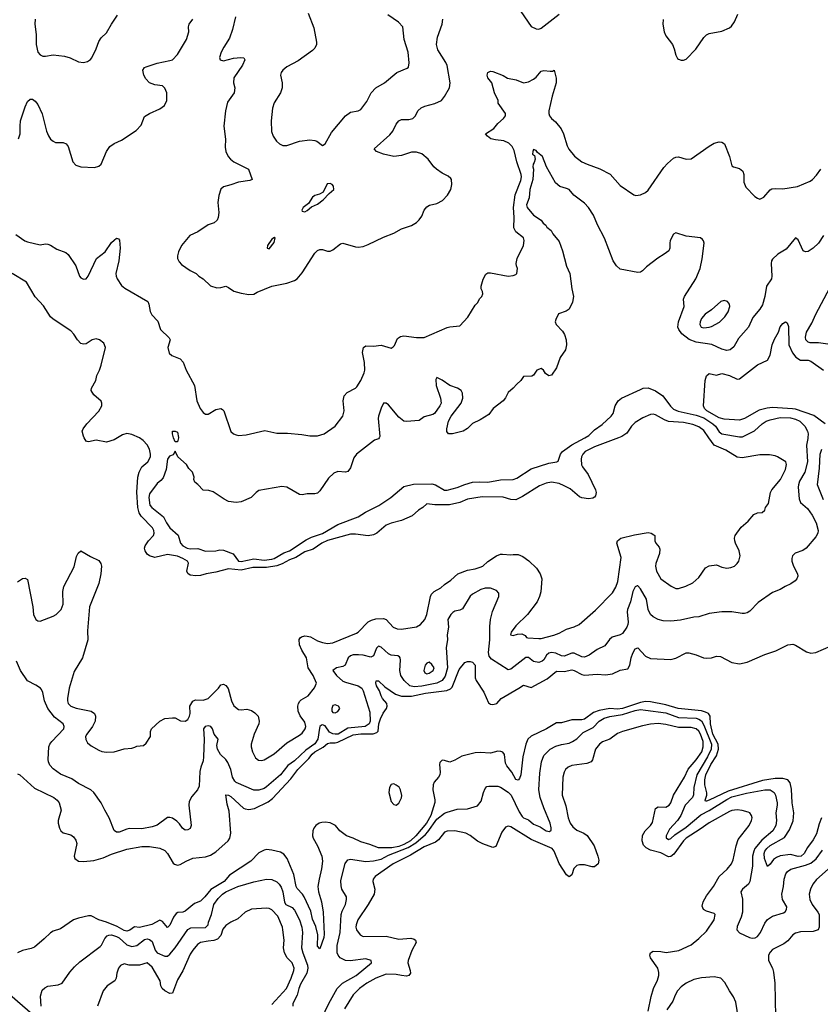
# Model space of a CAD drawing. Header units: inches. Extents: x 1694797 to 1849917, y 907313 to 1017959.
# Tile 149 of 256: x 1761828 to 1768125, y 925545 to 933286. Entities that reach past the tile are written whole.
import ezdxf

# ---------------------------------------------------------------- set-up
doc = ezdxf.new("R2010")
doc.units = ezdxf.units.IN
doc.header["$MEASUREMENT"] = 0
doc.layers.add('B7962', color=7, linetype='Continuous')
doc.layers.add('B7963', color=7, linetype='Continuous')

msp = doc.modelspace()

# ---------------------------------------------------------------- linework, layer by layer
at = {"layer": 'B7962', "color": 5}
for points, elevation in [([(1768028.2, 930000), (1768027.7, 929992.3), (1768017.7, 929942.3), (1768023.6, 929810), (1768002.5, 929730), (1767961.9, 929658.1), (1767952.7, 929630), (1767950.6, 929610), (1767959, 929519), (1767968.7, 929490), (1768023.8, 929443.8), (1768060.7, 929390), (1768092.3, 929330), (1768107.9, 929270), (1768105.8, 929250), (1768090, 929219.5), (1768012.7, 929130), (1767986.7, 929113.3), (1767928.5, 929091.5), (1767907, 929070), (1767901.6, 929050), (1767902.4, 929030), (1767914, 928990), (1767944.7, 928930), (1767947.6, 928910), (1767940.7, 928890), (1767926.7, 928873.3), (1767893.2, 928850), (1767850, 928830.4), (1767810, 928805.3), (1767750, 928781.6), (1767637, 928703), (1767570, 928636.3), (1767550, 928623.8), (1767530, 928617.1), (1767510, 928617.1), (1767430.3, 928630.3), (1767349.8, 928630.2), (1767250, 928618), (1767170, 928591.3), (1767130, 928589.1), (1767026.4, 928566.4), (1766950, 928556.1), (1766890, 928559.6), (1766850, 928570.3), (1766810, 928590.3), (1766790.3, 928610), (1766772.1, 928650), (1766756.9, 928730), (1766710, 928812.4), (1766690, 928834.9), (1766686, 928834), (1766670, 928828.2), (1766651, 928790), (1766632.1, 928710), (1766609.1, 928650), (1766606.4, 928630), (1766612.8, 928550), (1766611.6, 928530), (1766604.2, 928510), (1766570, 928461.1), (1766550, 928448.8), (1766489, 928431), (1766467.5, 928412.5), (1766430, 928363.7), (1766370, 928335.3), (1766307, 928290), (1766270, 928275.3), (1766250, 928276.1), (1766190, 928305.6), (1766170, 928305.8), (1766110, 928280.9), (1766090, 928285), (1766044.7, 928304.7), (1766010, 928310.1), (1765990, 928304.7), (1765970.6, 928290), (1765950, 928253.4), (1765937.3, 928242.7), (1765910, 928233.2), (1765870, 928240.7), (1765830.6, 928270.6), (1765810, 928270.7), (1765690, 928180.3), (1765670, 928175.8), (1765538, 928258), (1765521.7, 928281.7), (1765514.3, 928310), (1765526.8, 928410), (1765525.2, 928514.8), (1765530.2, 928570), (1765547.4, 928632.6), (1765595.5, 928750), (1765597.5, 928777.5), (1765579.6, 928799.6), (1765530, 928817.8), (1765490, 928815.4), (1765454.2, 928805.8), (1765390, 928770.2), (1765370, 928753), (1765310, 928655.4), (1765290, 928643.5), (1765250, 928635.5), (1765234.5, 928625.5), (1765219.8, 928610), (1765195.7, 928570), (1765199.9, 928510), (1765189.9, 928450), (1765192, 928410), (1765181.1, 928350), (1765192.1, 928190), (1765174.1, 928125.9), (1765149.9, 928090.1), (1765110, 928070.5), (1764990, 928045.7), (1764930, 928041.2), (1764895.6, 928050), (1764852.1, 928090), (1764827, 928130), (1764816.8, 928170), (1764823.2, 928250), (1764821.3, 928270), (1764816.5, 928276.5), (1764803.4, 928283.4), (1764750, 928290.2), (1764730, 928299.2), (1764670, 928352.6), (1764650, 928359.6), (1764634.5, 928345.5), (1764610, 928285.7), (1764590, 928274.9), (1764530, 928290.2), (1764493.6, 928293.7), (1764450, 928292.7), (1764430, 928284.4), (1764412.2, 928267.8), (1764388, 928210), (1764370, 928200.6), (1764320.9, 928190), (1764292.3, 928170), (1764320.7, 928130), (1764370, 928085.6), (1764390, 928076.4), (1764489.5, 928050), (1764518.3, 928030), (1764529.7, 928010), (1764581.2, 927841.2), (1764583.6, 927770), (1764575.9, 927750), (1764544.2, 927730), (1764410, 927716.3), (1764332.8, 927670), (1764310, 927668.3), (1764290, 927672.5), (1764265.8, 927685.8), (1764230, 927734), (1764210, 927742.5), (1764200.7, 927739.3), (1764190, 927730.3), (1764185, 927715), (1764172.7, 927630), (1764150, 927593.5), (1764078.3, 927541.7), (1763990, 927459.4), (1763938.1, 927421.9), (1763879.3, 927350), (1763770, 927254.4), (1763750, 927241.8), (1763710, 927229.3), (1763669.3, 927229.3), (1763530.4, 927290), (1763519.7, 927299.7), (1763500.9, 927330), (1763489.5, 927390), (1763465.2, 927445.2), (1763449.6, 927469.6), (1763407.7, 927507.7), (1763384, 927550), (1763379.7, 927580.3), (1763390.2, 927630.2), (1763358.2, 927670), (1763344.7, 927710), (1763330.3, 927730), (1763310, 927734.1), (1763287.3, 927730), (1763273.2, 927710), (1763279.5, 927630), (1763274.8, 927490), (1763270, 927458.8), (1763252.1, 927410), (1763245.2, 927374.8), (1763239.7, 927260.3), (1763227, 927230), (1763181.3, 927178.7), (1763161.5, 927138.6), (1763158, 927110), (1763176.9, 926950), (1763170, 926926.8), (1763150, 926915.5), (1763130, 926914.4), (1763108.2, 926930), (1763084.6, 926964.6), (1763063.8, 926983.8), (1763030, 927008.5), (1763010, 927014.4), (1762990, 927014), (1762910, 926952.8), (1762870, 926939.7), (1762790, 926925.6), (1762690, 926925.8), (1762670, 926922.2), (1762610, 926898.4), (1762590, 926899.1), (1762572.3, 926912.3), (1762532.1, 927012.1), (1762497, 927070), (1762468.9, 927128.9), (1762410.2, 927210.2), (1762387.7, 927230), (1762290, 927280.3), (1762237.1, 927317.1), (1762150, 927353.1), (1762090, 927397.4), (1762065, 927425), (1762054.7, 927450), (1762052.2, 927470), (1762056.5, 927570), (1762064.9, 927590), (1762081.2, 927610), (1762174.3, 927710), (1762178.9, 927730), (1762168.8, 927750), (1762103, 927802.9), (1762050.1, 927870), (1762023.5, 927930), (1762010, 927996), (1761999.8, 928019.8), (1761991, 928031), (1761955, 928055), (1761888.5, 928088.5), (1761835.2, 928170), (1761802.2, 928242.2)], 760), ([(1761810, 928866.8), (1761850, 928893), (1761870, 928896.3), (1761890, 928884.7), (1761930.5, 928669.5), (1761936.3, 928610), (1761956, 928570), (1761970, 928558.8), (1761990, 928557.3), (1762090, 928595.8), (1762114, 928610), (1762154, 928650), (1762169, 928691), (1762167.9, 928790), (1762174, 928830), (1762256.8, 928983.2), (1762275.2, 929064.8), (1762287, 929093), (1762310, 929110.6), (1762384.9, 929064.9), (1762450, 929035.5), (1762466.7, 929010), (1762470.2, 928990), (1762466, 928930), (1762450, 928853.2), (1762378, 928670), (1762362.3, 928482.3), (1762363.6, 928410), (1762322.7, 928270), (1762257.5, 928162.5), (1762216.5, 928030), (1762204.4, 927950), (1762204, 927930), (1762210.2, 927910.2), (1762230.4, 927890), (1762272.4, 927872.4), (1762390, 927850.2), (1762415.2, 927830), (1762423.6, 927810), (1762420.7, 927770), (1762399.7, 927730), (1762355.8, 927670), (1762346.7, 927650), (1762347.5, 927627.5), (1762361.5, 927601.5), (1762390, 927577.6), (1762450, 927543.1), (1762472.8, 927532.8), (1762510, 927526), (1762570, 927530.3), (1762650, 927554), (1762710, 927559.5), (1762734.8, 927565.3), (1762750, 927574.4), (1762800.7, 927579.3), (1762822.7, 927597.3), (1762856.2, 927650), (1762858, 927690), (1762863.7, 927710), (1762929, 927770), (1762970, 927790.8), (1763030, 927798), (1763050, 927796.4), (1763092.7, 927772.8), (1763130, 927770.3), (1763150, 927784.4), (1763163.9, 927810), (1763168.6, 927830), (1763165.7, 927890), (1763190, 927928.2), (1763210, 927938.4), (1763270, 927934.9), (1763309.3, 927950), (1763391.8, 928030), (1763410, 928055.5), (1763430, 928061.6), (1763450, 928052.2), (1763467.8, 928027.8), (1763493.2, 927930), (1763511.1, 927891.1), (1763550, 927862.6), (1763570, 927859.6), (1763614.8, 927865.3), (1763650, 927856.1), (1763677.4, 927837.4), (1763702.4, 927810), (1763711.8, 927771.8), (1763708.8, 927750), (1763673.4, 927670), (1763648.9, 927590), (1763647.6, 927570), (1763658.7, 927530), (1763683.8, 927483.8), (1763705.5, 927465.5), (1763730, 927462.3), (1763750, 927468), (1763830, 927513.7), (1763930, 927600.3), (1764030, 927659.6), (1764050, 927677.4), (1764072.7, 927710), (1764077.4, 927730), (1764070, 927762), (1764033.6, 927813.6), (1764018.5, 927850), (1764015.9, 927890), (1764019.8, 927910), (1764030.6, 927929.4), (1764041.7, 927938.3), (1764096.2, 927970), (1764148.1, 928031.9), (1764163.6, 928070), (1764135.3, 928130), (1764096, 928190), (1764084.7, 928270), (1764046, 928330), (1764029.1, 928370), (1764027.2, 928412.8), (1764033.6, 928426.4), (1764045.3, 928434.7), (1764070, 928441.3), (1764090, 928440.2), (1764114.1, 928434.1), (1764170, 928401.3), (1764210, 928389.1), (1764250, 928382), (1764290, 928386.2), (1764478, 928462), (1764491, 928470), (1764568.8, 928551.2), (1764594.1, 928565.9), (1764630, 928574.3), (1764690, 928577.2), (1764710, 928571.5), (1764764.9, 928510), (1764796.4, 928496.4), (1764830, 928495.5), (1764950, 928511.8), (1764980.7, 928530), (1765015.4, 928570), (1765030.9, 928610), (1765058.7, 928750), (1765066, 928770), (1765086.9, 928790), (1765139.7, 928820.3), (1765170, 928846.3), (1765220.4, 928879.6), (1765274.5, 928930), (1765350, 928957.2), (1765410, 928967.5), (1765450, 928981.2), (1765470, 928990.2), (1765510, 929026.4), (1765578.9, 929070), (1765610, 929084), (1765624.3, 929084.3), (1765690, 929078.5), (1765710, 929082.7), (1765750, 929080.2), (1765785.8, 929065.8), (1765832.1, 929032.1), (1765892.9, 928972.9), (1765922, 928930), (1765934, 928890), (1765926.6, 928786.6), (1765917.4, 928750), (1765898.3, 928710), (1765821.1, 928610), (1765730, 928521.3), (1765694, 928470), (1765688.9, 928448.9), (1765710, 928444.6), (1765744.7, 928455.3), (1765776.9, 928456.9), (1765804.7, 928444.7), (1765815.5, 928430), (1765825.1, 928425.1), (1765910, 928420.2), (1765930, 928420.2), (1766030, 928446), (1766070, 928461.8), (1766130, 928494.4), (1766188.1, 928511.9), (1766228.9, 928531.1), (1766356.3, 928643.7), (1766490, 928780.5), (1766516.2, 928823.8), (1766533.2, 928870), (1766558.9, 929058.9), (1766523.6, 929170), (1766529.4, 929190), (1766557.2, 929210), (1766663.1, 929236.9), (1766770, 929254.2), (1766794, 929250), (1766816.5, 929236.5), (1766822.4, 929230), (1766824.2, 929190), (1766830.3, 929170.3), (1766858.8, 929138.8), (1766863.8, 929123.8), (1766860.2, 929090), (1766831.3, 929010), (1766829.2, 928989.2), (1766838, 928950), (1766870.4, 928890), (1766952.4, 928832.4), (1766990, 928813.7), (1767010, 928813.7), (1767068.4, 928831.6), (1767121.5, 928858.5), (1767170, 928901.3), (1767222.9, 928977.1), (1767250, 928993.1), (1767310, 929000.4), (1767350, 928981.6), (1767390, 928972.7), (1767422, 928978), (1767450, 928990.6), (1767472.3, 929010), (1767483.7, 929030), (1767494.5, 929070), (1767486.6, 929110), (1767457, 929170), (1767452, 929190), (1767449.6, 929210), (1767454.5, 929230), (1767502.5, 929297.5), (1767556.6, 929343.4), (1767603, 929397), (1767630, 929407.7), (1767669.1, 929410.9), (1767688.7, 929430), (1767694, 929450), (1767717.5, 929482.5), (1767733, 929570), (1767744.7, 929590), (1767811.7, 929670), (1767850.8, 929750), (1767860.4, 929790), (1767853, 929810), (1767789.8, 929849.8), (1767770, 929858), (1767725.9, 929865.9), (1767650, 929863.9), (1767510, 929842), (1767470, 929846.4), (1767381.7, 929901.7), (1767290, 929940.3), (1767248.5, 930000)], 780), ([(1762597, 930000), (1762570, 929984), (1762510, 929965.6), (1762430, 929980.4), (1762370, 929967.6), (1762358, 929970), (1762350, 929972.7), (1762335.2, 930000)], 780), ([(1766537.7, 930000), (1766350, 929929), (1766276.9, 929890), (1766257.6, 929870), (1766247.3, 929850), (1766243.8, 929830), (1766246.9, 929786.9), (1766254.4, 929770), (1766298.2, 929710), (1766357.6, 929590), (1766362.4, 929570), (1766356.4, 929543.6), (1766348.1, 929531.9), (1766335.5, 929524.5), (1766301.6, 929518.4), (1766250, 929526.4), (1766230, 929536), (1766156.5, 929596.5), (1766110, 929622), (1766070, 929639.4), (1766010, 929648.9), (1765970, 929642.4), (1765917.8, 929622.2), (1765783.6, 929536.4), (1765730, 929510.9), (1765690, 929514), (1765630, 929533.2), (1765465.8, 929534.2), (1765350, 929515.9), (1765288.7, 929491.3), (1765208.8, 929471.2), (1765092.9, 929472.9), (1765030, 929480.9), (1764998, 929450), (1764964.9, 929430), (1764914.5, 929385.5), (1764831.1, 929348.9), (1764750, 929328.5), (1764710, 929312.6), (1764637.1, 929250), (1764610, 929235.4), (1764570, 929226.9), (1764470, 929242.2), (1764430, 929242.2), (1764250, 929191.9), (1764203.2, 929170), (1764135.4, 929124.6), (1764070, 929103.6), (1764000.9, 929059.1), (1763950, 929040.3), (1763893, 929007), (1763850, 928991.8), (1763770, 928979.4), (1763662.1, 928977.9), (1763570, 928958.1), (1763470, 928967.4), (1763370, 928942.5), (1763294, 928930), (1763250, 928915.3), (1763213.1, 928913.1), (1763170, 928919.6), (1763151.1, 928931.1), (1763142.6, 928950), (1763154.5, 929014.5), (1763146.6, 929030), (1763111.2, 929050), (1763070, 929067), (1762990, 929081), (1762890, 929056.9), (1762849.8, 929069.8), (1762830, 929085.1), (1762814.7, 929110), (1762809.8, 929130), (1762814.3, 929150), (1762842, 929190), (1762880.4, 929230), (1762885.6, 929250), (1762884.1, 929270), (1762873.4, 929290), (1762783.1, 929383.1), (1762766.9, 929410), (1762756.5, 929450), (1762749.8, 929570.2), (1762757.6, 929690), (1762768, 929730), (1762789.8, 929770), (1762835.8, 929810), (1762856.1, 929850), (1762856.7, 929870), (1762848.7, 929910), (1762830, 929943.4), (1762797.9, 929977.9), (1762770, 929999.7), (1762769.2, 930000)], 780), ([(1764654.5, 930000), (1764650, 929991), (1764619.7, 929980.3), (1764478, 929870), (1764457.4, 929842.6), (1764430, 929762.8), (1764410, 929733), (1764390, 929728.9), (1764330, 929735.3), (1764298.3, 929721.7), (1764257.7, 929682.3), (1764190, 929583), (1764170, 929564.4), (1764150, 929558), (1764090, 929559.1), (1764050, 929550.5), (1764030, 929552.7), (1763930, 929610.4), (1763890, 929614.9), (1763710, 929584), (1763689, 929570), (1763649.6, 929530.4), (1763570, 929495.5), (1763530, 929490.4), (1763470, 929499.3), (1763435.6, 929515.6), (1763350, 929574.8), (1763314.6, 929585.4), (1763270, 929586), (1763230, 929631), (1763204.7, 929650), (1763198, 929670), (1763201, 929690), (1763186, 929730), (1763158, 929758), (1763138.8, 929790), (1763071, 929850), (1763050, 929894), (1763034.6, 929865.4), (1763006.3, 929853.7), (1762990, 929832), (1762981.2, 929750), (1762956.2, 929683.8), (1762938, 929662), (1762910, 929639.1), (1762850, 929558.8), (1762843.5, 929530), (1762851.8, 929470), (1762867.3, 929450), (1762958.4, 929378.4), (1762983.5, 929330), (1763010, 929291.3), (1763074.4, 929234.4), (1763092.1, 929170), (1763111.2, 929150), (1763145.1, 929130), (1763170, 929125), (1763230, 929128.6), (1763290, 929108.5), (1763370, 929110.9), (1763402, 929118), (1763430, 929114.3), (1763507.7, 929087.7), (1763550, 929029.9), (1763570, 929027.4), (1763670, 929046.2), (1763750, 929037.5), (1763810, 929045.1), (1763830, 929051.1), (1763904.3, 929095.7), (1763951.2, 929110), (1764082.4, 929197.6), (1764122.9, 929217.1), (1764210, 929246.1), (1764330, 929318.3), (1764490, 929378.6), (1764546.9, 929413.1), (1764652.6, 929467.4), (1764746, 929530), (1764850, 929616.8), (1764926, 929634), (1765070, 929636.8), (1765098.7, 929630), (1765170, 929587.2), (1765190, 929586.8), (1765270, 929607.2), (1765330, 929632.6), (1765390.1, 929649.9), (1765446.4, 929653.6), (1765510, 929649.1), (1765610, 929669), (1765710, 929670.4), (1765737.7, 929682.3), (1765850, 929754.2), (1765990, 929799.4), (1766053.4, 929810), (1766063.6, 929816.4), (1766080.9, 929870), (1766098, 929890), (1766170, 929943.2), (1766273.7, 930000)], 760), ([(1763077.5, 930000), (1763070, 929968), (1763050, 929966), (1763038.7, 930000)], 760), ([(1768151, 929510), (1768102.3, 929630), (1768119.6, 929760.4), (1768122.9, 929870), (1768137.8, 929910)], 740), ([(1761810, 927356.3), (1761830, 927348.2), (1761945, 927245), (1762096.3, 927170), (1762123.8, 927150), (1762138.4, 927130), (1762155.5, 927070), (1762130.4, 926990), (1762130.4, 926970), (1762140.5, 926930), (1762150.8, 926910), (1762170, 926894), (1762230, 926877.3), (1762250, 926862.8), (1762270, 926836), (1762276.4, 926810), (1762256, 926710), (1762262.4, 926690), (1762290.2, 926670.2), (1762330, 926666.7), (1762410, 926675.6), (1762483.8, 926696.2), (1762550, 926724.4), (1762670, 926764.1), (1762790, 926785), (1762850, 926786.3), (1762931.5, 926771.5), (1762970, 926755.3), (1762991.4, 926730), (1763034.2, 926654.2), (1763045.5, 926645.5), (1763070, 926639.3), (1763090, 926643), (1763136.3, 926670), (1763190, 926693.1), (1763290, 926704.3), (1763330, 926718), (1763370, 926744.7), (1763468.7, 926830), (1763480.9, 926850), (1763489.7, 926890), (1763476.2, 927063.8), (1763458.7, 927118.7), (1763448.3, 927191.7), (1763470, 927188.9), (1763490, 927177.4), (1763587.8, 927087.8), (1763600.9, 927080.9), (1763630, 927075.3), (1763676, 927084), (1763782.9, 927137.1), (1763817.2, 927162.8), (1763961.2, 927318.8), (1764014.7, 927390), (1764101.5, 927478.5), (1764128.1, 927511.9), (1764150, 927530.3), (1764214.5, 927565.5), (1764250, 927594.2), (1764270, 927600.8), (1764310, 927601.3), (1764330, 927607), (1764450, 927664), (1764510, 927671.8), (1764607.7, 927672.3), (1764637.6, 927682.4), (1764646.5, 927693.5), (1764653.7, 927750), (1764665.5, 927790), (1764687.1, 927832.9), (1764713.9, 927870), (1764719.5, 927890), (1764714.6, 927910), (1764682.6, 927950), (1764671.4, 927970), (1764659.3, 928010), (1764633.5, 928050), (1764628, 928072), (1764632.1, 928087.9), (1764650, 928088.7), (1764701.2, 928041.2), (1764782.8, 927982.8), (1764830, 927967.5), (1764910, 927968.4), (1765020.7, 927990), (1765188.3, 928011.7), (1765216, 928024), (1765230, 928039.1), (1765283.5, 928176.5), (1765330, 928232.6), (1765350, 928239.7), (1765370, 928239.8), (1765390, 928234.8), (1765410.7, 928210), (1765411.5, 928111.5), (1765417.4, 928090), (1765479.7, 927999.7), (1765515.8, 927915.8), (1765530, 927903.8), (1765550, 927901.5), (1765580.5, 927910), (1765615.8, 927950), (1765754.5, 928030), (1765790, 928055.2), (1765850, 928036.5), (1765976.2, 928103.8), (1766050, 928163.5), (1766110, 928161.5), (1766170, 928174.3), (1766190, 928168.8), (1766250, 928138.2), (1766270, 928133.5), (1766370, 928139.4), (1766434.8, 928134.8), (1766490, 928143.2), (1766550, 928171.8), (1766610, 928183.1), (1766626.9, 928210), (1766637, 928270), (1766650, 928304.9), (1766670, 928340.4), (1766690, 928348.4), (1766750, 928282.4), (1766790, 928264.6), (1766950, 928256.4), (1766990, 928266.7), (1767070, 928307.2), (1767090, 928307.2), (1767150, 928292.9), (1767207.3, 928270), (1767226.8, 928266.8), (1767270, 928269.3), (1767310, 928280.8), (1767340.2, 928280.3), (1767430, 928232.6), (1767490, 928222.3), (1767550, 928234.6), (1767690, 928294.9), (1767775.3, 928324.7), (1767870, 928370.3), (1767890, 928374.9), (1767910, 928375.8), (1767930, 928368.4), (1768016, 928316), (1768050, 928304.9), (1768090, 928310.3), (1768210, 928362.4)], 740), ([(1768133.4, 927010), (1768115, 926965), (1768094.6, 926885.4), (1768070, 926837.3), (1768023.5, 926776.5), (1767997.2, 926730), (1767975.8, 926710), (1767950, 926705.8), (1767890, 926721.5), (1767809.1, 926710.9), (1767780.9, 926699.1), (1767757.4, 926682.6), (1767730, 926645.6), (1767710, 926629.3), (1767685.8, 926690), (1767683.1, 926730), (1767689.4, 926750), (1767703.6, 926770), (1767730, 926792.8), (1767844.3, 926855.7), (1767883.3, 926916.7), (1767911.6, 926988.4), (1767915.7, 927050), (1767902.8, 927130), (1767897.3, 927237.3), (1767887.1, 927287.1), (1767868.9, 927310), (1767830, 927321.1), (1767770, 927320.5), (1767670, 927303.7), (1767400.6, 927219.4), (1767250, 927148.9), (1767230, 927141.3), (1767223.1, 927143.1), (1767218.4, 927150), (1767232.1, 927187.9), (1767233.1, 927206.9), (1767216.7, 927270), (1767216.7, 927310), (1767223.7, 927350), (1767263.7, 927430), (1767310, 927497.3), (1767325.2, 927550), (1767321.1, 927590), (1767280.6, 927670), (1767261.3, 927750), (1767258.7, 927810), (1767245.6, 927830), (1767222.6, 927842.6), (1767191.3, 927851.3), (1767008.2, 927871.8), (1766910, 927899), (1766790, 927921.8), (1766750, 927924.5), (1766710, 927918), (1766570, 927871), (1766530, 927866.1), (1766470, 927869.9), (1766386.1, 927853.9), (1766341.6, 927838.4), (1766270, 927788), (1766250, 927780.8), (1766170, 927781.5), (1766090, 927758.8), (1766050, 927757.2), (1765971.7, 927710), (1765850, 927652.8), (1765825.4, 927630), (1765810.1, 927590), (1765786.7, 927490), (1765770.9, 927349.1), (1765760.2, 927319.7), (1765750, 927306), (1765730, 927312.3), (1765698.7, 927370), (1765658.9, 927418.9), (1765650, 927441.2), (1765640.2, 927510), (1765627.1, 927527.1), (1765613.5, 927533.4), (1765590, 927534), (1765530, 927519.6), (1765450, 927525.9), (1765410, 927521.2), (1765304.8, 927495.2), (1765250, 927464.2), (1765210, 927449.6), (1765170, 927462.7), (1765150, 927464), (1765133.4, 927446.6), (1765130.5, 927430), (1765134.9, 927370), (1765132, 927350), (1765121.3, 927330), (1765087.4, 927292.6), (1765078.9, 927270), (1765076.3, 927230), (1765093, 927153), (1765092.7, 927132.7), (1765060.9, 927030), (1765027.9, 926970), (1764943.8, 926870), (1764901, 926830), (1764850, 926800.6), (1764810, 926786.8), (1764755.8, 926775.8), (1764650, 926774.5), (1764581.8, 926801.8), (1764510, 926822), (1764451.8, 926851.8), (1764399.7, 926870), (1764345.1, 926910), (1764311.9, 926951.9), (1764271.1, 926971.1), (1764230, 926978), (1764204.5, 926975.5), (1764183.7, 926970), (1764156.5, 926950), (1764141.8, 926930), (1764134.2, 926910), (1764130.2, 926870), (1764137.2, 926850), (1764171.7, 926791.7), (1764203.9, 926710), (1764209.1, 926670), (1764201.8, 926610), (1764182.2, 926530), (1764174.2, 926470), (1764177.1, 926430), (1764200.9, 926350), (1764215.6, 926270), (1764223, 926097), (1764220.9, 926070), (1764190, 925981.2), (1764170, 926001.2), (1764172.4, 926090), (1764156.4, 926156.4), (1764130, 926213.2), (1764118, 926278), (1764066.4, 926390), (1764052, 926412), (1764010, 926456.3), (1764003.2, 926470), (1763984.3, 926564.3), (1763930.7, 926690), (1763904.6, 926724.6), (1763880.2, 926740.2), (1763810, 926757.7), (1763770, 926760.7), (1763750, 926756.8), (1763710, 926735.8), (1763645.2, 926670), (1763479.3, 926560.7), (1763436.3, 926510), (1763331.7, 926448.3), (1763284.7, 926390), (1763250, 926355.8), (1763202.8, 926337.2), (1763130, 926276.5), (1763110, 926269.3), (1763072.7, 926267.3), (1763060, 926260), (1763037.4, 926230), (1763010, 926167), (1762990, 926149.5), (1762950, 926195.1), (1762930, 926205.1), (1762867.7, 926172.3), (1762770, 926148.8), (1762730, 926153.3), (1762693.2, 926126.8), (1762670, 926119.3), (1762650, 926124.4), (1762595.4, 926155.4), (1762510, 926191.7), (1762449.9, 926209.9), (1762390, 926239.9), (1762370, 926239.5), (1762290, 926222), (1762250, 926208.5), (1762150, 926138.5), (1762090, 926119.1), (1762070, 926108), (1762020.9, 926059.1), (1761945.4, 925994.6), (1761917.3, 925982.7), (1761850, 925968.4), (1761810, 925948.9)], 740), ([(1764201.7, 925430), (1764258.3, 925550), (1764324.3, 925670), (1764366.5, 925710), (1764475.6, 925770), (1764594, 925870), (1764593, 925890), (1764550, 925902.4), (1764427.3, 925887.3), (1764390, 925888.4), (1764349.1, 925910), (1764333.4, 925930), (1764325, 925950), (1764325.9, 926005.9), (1764348.7, 926110), (1764356.3, 926250), (1764363.8, 926276.2), (1764391.8, 926330), (1764399.7, 926370), (1764397.3, 926390), (1764362.4, 926450), (1764355.8, 926475.8), (1764355.1, 926515.1), (1764360.6, 926550), (1764389.3, 926650.7), (1764410, 926679.7), (1764430, 926685), (1764551.7, 926668.3), (1764610, 926673.5), (1764670, 926687.1), (1764730, 926718.6), (1764882.8, 926777.2), (1764944.9, 926815.1), (1765019, 926881), (1765039.2, 926900.8), (1765110, 926999.9), (1765170, 927046.5), (1765190, 927056.5), (1765270, 927078.5), (1765350, 927080.4), (1765430, 927105.1), (1765458.2, 927141.8), (1765475.6, 927210), (1765490, 927242.7), (1765503.4, 927256.6), (1765519, 927261), (1765590, 927260.3), (1765610, 927252.3), (1765670, 927213.9), (1765693.5, 927190), (1765757, 927057), (1765780.7, 927020.7), (1765790, 927012.2), (1765830, 926995.7), (1765870, 926962.1), (1765921.2, 926941.2), (1765970, 926909.9), (1765995.4, 926904.6), (1766007, 926913), (1766007.4, 926932.6), (1765999.3, 926970), (1765949.4, 927090), (1765921.7, 927170), (1765910.9, 927230), (1765918.3, 927361.7), (1765931, 927450), (1765950, 927502), (1765999.6, 927550), (1766045.4, 927574.6), (1766090, 927588.4), (1766150, 927599.1), (1766174.9, 927610), (1766210, 927632.9), (1766258.9, 927681.1), (1766338.5, 927721.5), (1766385.6, 927770), (1766425, 927795), (1766470, 927808.2), (1766570, 927823.6), (1766670, 927855.6), (1766710, 927861.7), (1766750, 927858.6), (1766910, 927835.4), (1767010, 927799), (1767150, 927793.4), (1767170, 927786.9), (1767190, 927772.6), (1767210, 927739.2), (1767268.8, 927590), (1767266.7, 927550), (1767237, 927490), (1767152.9, 927350), (1767131.6, 927250), (1767128.2, 927191.8), (1767119.3, 927170), (1767063.2, 927110), (1767027.6, 927030), (1767002.4, 926990), (1766938.6, 926921.4), (1766912.8, 926870), (1766913.4, 926853.4), (1766930, 926840.7), (1766950, 926847.8), (1766982, 926878), (1767070, 926938.8), (1767185.4, 927034.6), (1767252.2, 927067.8), (1767390, 927154.5), (1767430, 927175.1), (1767544.4, 927204.4), (1767690, 927229.8), (1767730, 927229.8), (1767761.7, 927210), (1767773.8, 927190), (1767786.1, 927130), (1767786.4, 927110), (1767774.8, 927050), (1767780.3, 926990), (1767776, 926950), (1767751.4, 926910), (1767664.3, 926835.7), (1767611.3, 926770), (1767601.2, 926750), (1767592.3, 926710), (1767592.8, 926630), (1767572.1, 926510), (1767559.8, 926490), (1767512.6, 926450), (1767499.2, 926430), (1767512.1, 926372.1), (1767514.1, 926270), (1767503.6, 926230), (1767470, 926155.3), (1767469.4, 926130), (1767490, 926105.9), (1767568.1, 926070), (1767590, 926064.6), (1767613, 926067), (1767630, 926078.8), (1767654.6, 926110), (1767690, 926183), (1767710, 926212.4), (1767750, 926238.2), (1767836.5, 926263.5), (1767850, 926272.7), (1767860.4, 926290), (1767861.3, 926310), (1767829.1, 926370), (1767822.2, 926410), (1767836.5, 926470), (1767841.2, 926530), (1767854.4, 926570), (1767866.7, 926590), (1767893.8, 926606.2), (1768010, 926637.7), (1768050, 926654.5), (1768091.4, 926688.6), (1768143.3, 926756.7)], 760), ([(1766770.5, 925490), (1766794.8, 925605.2), (1766814.2, 925670), (1766845, 925735), (1766855.3, 925770), (1766855.7, 925795.7), (1766847.1, 925830), (1766789.8, 925910), (1766785.1, 925930), (1766789.8, 925950.2), (1766810, 925962.4), (1766870, 925959.6), (1766911.8, 925951.8), (1767012.2, 925967.8), (1767110, 926013.1), (1767170, 926062), (1767230, 926121.1), (1767289.6, 926210), (1767299.3, 926250), (1767290, 926259.3), (1767230, 926277.6), (1767206.6, 926290), (1767196.6, 926316.6), (1767204.4, 926350), (1767230, 926398.4), (1767284.4, 926470), (1767328.5, 926550), (1767393.3, 926606.7), (1767426, 926650), (1767439, 926681), (1767462.2, 926790), (1767479.1, 926840.9), (1767566.6, 926950), (1767585.1, 926990), (1767588, 927010), (1767583.6, 927030), (1767569.7, 927049.7), (1767556.8, 927056.8), (1767510, 927069.8), (1767470, 927074.4), (1767430, 927068), (1767410, 927059.8), (1767250, 926972), (1767179.3, 926920.7), (1767070, 926851.1), (1767049.4, 926830), (1766974.4, 926725.6), (1766950, 926706.8), (1766930, 926705.2), (1766870, 926735.9), (1766790, 926756.1), (1766755.3, 926775.3), (1766735.8, 926795.8), (1766723.9, 926830), (1766727.2, 926872.8), (1766747.3, 926910), (1766789.9, 926950.1), (1766805, 926975), (1766830, 927083.7), (1766850, 927097.8), (1766910, 927093.7), (1766936.2, 927110), (1766950.3, 927129.7), (1766969.9, 927190.1), (1767058.3, 927330), (1767087, 927393), (1767150, 927466.6), (1767192.1, 927530), (1767204.6, 927570), (1767204.4, 927610), (1767183.9, 927670), (1767170, 927692.7), (1767150, 927709.9), (1767110, 927719.9), (1767010, 927720.1), (1766910, 927745.9), (1766850, 927751.4), (1766790, 927747), (1766725.6, 927734.4), (1766570, 927689.8), (1766530, 927673.6), (1766470, 927630.7), (1766412.8, 927607.2), (1766388.1, 927590), (1766356.3, 927550), (1766334.2, 927465.8), (1766323.8, 927450), (1766290, 927437.6), (1766170, 927422.2), (1766142.4, 927410), (1766121.7, 927390), (1766110.3, 927370), (1766100.7, 927330), (1766095.2, 927190), (1766124.1, 927104.1), (1766143.2, 927010), (1766158.3, 926970), (1766179, 926939), (1766210, 926914.3), (1766266, 926890), (1766290.9, 926870.9), (1766345.2, 926790), (1766376.4, 926710), (1766383, 926677), (1766377.3, 926650), (1766350, 926626.6), (1766330, 926625.6), (1766270, 926640.9), (1766230, 926641.5), (1766210, 926635.4), (1766187.5, 926612.5), (1766170, 926564), (1766150, 926546.6), (1766130, 926561.6), (1766070, 926652.8), (1766031.8, 926750), (1766017.4, 926770), (1765850, 926839.3), (1765690, 926940.5), (1765670, 926945.6), (1765650, 926938.4), (1765621.5, 926898.5), (1765573.4, 926786.6), (1765550, 926778.9), (1765470, 926807.8), (1765430, 926827.2), (1765370, 926873.1), (1765338, 926890), (1765250, 926907.6), (1765190, 926907.2), (1765170, 926897.2), (1765121.2, 926838.8), (1765099.3, 926820.7), (1765010, 926782), (1764901.9, 926718.1), (1764766.5, 926650), (1764623.1, 926550), (1764608.5, 926530), (1764605.3, 926510), (1764622, 926450), (1764615.8, 926410), (1764570.2, 926330), (1764488.7, 926210), (1764475.2, 926170), (1764473.2, 926150), (1764477.3, 926130), (1764504.9, 926090), (1764530, 926077.8), (1764710, 926080.7), (1764810, 926057.2), (1764904.2, 926064.2), (1764930, 926058), (1764940.7, 926050), (1764945.5, 926030), (1764911.8, 925968.2), (1764883.5, 925890), (1764882, 925870), (1764899.7, 925810), (1764901.5, 925790), (1764888.3, 925771.7), (1764870, 925766.9), (1764830, 925770.5), (1764790, 925780.4), (1764710, 925780.9), (1764630, 925749.8), (1764557.7, 925710), (1764500.2, 925670), (1764450, 925618.7), (1764381.8, 925510)], 780), ([(1768233, 926650), (1768094.7, 926525.3), (1768067.2, 926490), (1768047.2, 926450), (1768037.8, 926410), (1768042.9, 926370), (1768060.2, 926330), (1768106.9, 926270), (1768116.2, 926250), (1768115.2, 926150), (1768109, 926131), (1768070, 926118), (1767970, 926113.5), (1767930, 926103.2), (1767910.2, 926090), (1767870, 926045.1), (1767839.5, 926020.5), (1767750, 925976.9), (1767730, 925954), (1767719, 925930), (1767718.5, 925890), (1767749.3, 925829.3), (1767758, 925798), (1767767.3, 925710), (1767772.3, 925450)], 780), ([(1761996.3, 925530), (1761992.3, 925610), (1762004.4, 925655.6), (1762024.6, 925675.4), (1762050, 925687.3), (1762130, 925697.6), (1762161.6, 925710), (1762222.7, 925797.2), (1762259.5, 925840.5), (1762301.4, 925878.6), (1762462, 925998), (1762471.3, 926008.7), (1762497.6, 926062.4), (1762517.3, 926082.7), (1762530, 926089.7), (1762550, 926091.3), (1762590, 926078.1), (1762610, 926067), (1762670, 926012.5), (1762710, 925999.3), (1762750, 926008.1), (1762810, 926053.3), (1762830, 926058.5), (1762850, 926055.4), (1762870, 926038.9), (1762893.3, 925970), (1762910, 925950.6), (1762970, 925922.7), (1762990, 925922), (1763010, 925938.7), (1763051.6, 925990), (1763150, 926132), (1763175.2, 926144.8), (1763290, 926149.9), (1763301, 926159.1), (1763309.2, 926170), (1763312.5, 926190), (1763336, 926250), (1763354.2, 926330), (1763390, 926377.8), (1763422, 926410), (1763450.4, 926430), (1763543.8, 926470), (1763670, 926508.7), (1763770, 926529.7), (1763810, 926527.1), (1763850, 926508.3), (1763870, 926488.3), (1763885, 926465), (1763897.9, 926430), (1763910, 926348.2), (1763922.4, 926330), (1763970, 926305.2), (1763990, 926284.8), (1764028.2, 926210), (1764048.1, 926150), (1764053.4, 926110), (1764044.7, 925990), (1764054.6, 925950), (1764091.6, 925851.6), (1764095.2, 925830), (1764087.4, 925790), (1764036.8, 925703.2), (1764023.4, 925670), (1764010, 925616.5), (1763976.8, 925550), (1763976.5, 925530)], 760), ([(1763810, 925543), (1763926.2, 925670), (1763963.8, 925750), (1763984.5, 925810), (1763985.6, 925830), (1763970.6, 925870), (1763931, 925911), (1763909.8, 925950), (1763903.2, 925990), (1763907.5, 926050), (1763899, 926130), (1763894.8, 926150), (1763857.7, 926237.7), (1763810, 926286.6), (1763790, 926298.2), (1763770, 926300.8), (1763650, 926292.1), (1763600.4, 926270), (1763544.1, 926215.9), (1763490, 926190.8), (1763450, 926165.1), (1763425.2, 926134.8), (1763410, 926085.6), (1763383.1, 926056.9), (1763354.7, 926045.3), (1763310, 926041.9), (1763250.6, 926030), (1763226.2, 926013.8), (1763190, 925971.2), (1763170, 925938.9), (1763111.4, 925808.6), (1763070, 925736.3), (1763030, 925633.6), (1763010, 925629.8), (1762970, 925650.7), (1762947.9, 925667.9), (1762938.6, 925690), (1762932, 925730), (1762870, 925837.2), (1762830, 925871.6), (1762770, 925853.7), (1762690, 925851.4), (1762650, 925862.2), (1762621.3, 925850), (1762605.8, 925830), (1762591.5, 925790), (1762586.3, 925750), (1762577, 925730), (1762517, 925690), (1762485.2, 925650), (1762440.7, 925530)], 780), ([(1767490, 925381.6), (1767461.5, 925561.5), (1767442.5, 925602.5), (1767409.8, 925650), (1767375.1, 925715.1), (1767342.4, 925750), (1767290, 925761.3), (1767190, 925754.2), (1767130, 925739), (1767070, 925712.3), (1767030, 925683.4), (1767002.5, 925650), (1766983.2, 925616.8), (1766964.3, 925570), (1766918.2, 925501.8)], 780), ([(1761750, 925621.1), (1761990, 925415.3)], 760)]:
    msp.add_lwpolyline(points, dxfattribs=dict(at, elevation=elevation))
for points, elevation in [([(1765050, 928233.6), (1765030, 928227), (1765016.4, 928210), (1765006.5, 928170), (1765013.4, 928150), (1765030, 928143.9), (1765050, 928147.8), (1765081.3, 928170), (1765088, 928190), (1765070, 928217.6)], 780), ([(1764310, 927899.5), (1764290, 927893.2), (1764283.1, 927870), (1764283.1, 927850), (1764290, 927839.1), (1764310, 927836.4), (1764330, 927847), (1764346.6, 927870), (1764336, 927890)], 780), ([(1764770, 927279.1), (1764750, 927273), (1764736.2, 927250), (1764731, 927210), (1764750, 927139.5), (1764770, 927114.6), (1764790, 927111.8), (1764810, 927127), (1764831.1, 927168.9), (1764833.9, 927186.1), (1764822.5, 927230), (1764811.7, 927251.7), (1764790, 927268.7)], 740)]:
    msp.add_lwpolyline(points, close=True, dxfattribs=dict(at, elevation=elevation))
at = {"layer": 'B7963', "color": 5}
for points, elevation in [([(1761949.2, 933290), (1761948.2, 933250), (1761958.6, 933170), (1761956.5, 933090), (1761970.2, 933030.2), (1761990, 933009), (1762010, 933000.8), (1762030, 932999.6), (1762090, 933010.4), (1762179.5, 932999.5), (1762225.8, 932985.8), (1762290, 932954.8), (1762330, 932950.8), (1762361.2, 932958.8), (1762386, 932974), (1762394.8, 932985.2), (1762430, 933056), (1762450, 933114), (1762470, 933143), (1762510, 933183), (1762548.9, 933251.1), (1762597.3, 933322.8)], 840), ([(1764096.5, 933336.5), (1764142.8, 933222.8), (1764163.7, 933110), (1764162, 933090), (1764150, 933063.7), (1764130, 933044.5), (1764017.2, 932962.8), (1763930, 932915.1), (1763897.3, 932890), (1763884.9, 932870), (1763879.1, 932850), (1763893, 932790), (1763892.4, 932750), (1763879.3, 932710), (1763828.6, 932631.4), (1763815.5, 932590), (1763805.5, 932490), (1763808.3, 932408.3), (1763820.7, 932370), (1763846.8, 932330), (1763870.4, 932310.4), (1763897.6, 932297.6), (1763930, 932297), (1764030, 932332), (1764110, 932341.3), (1764150, 932336.4), (1764166, 932330), (1764210, 932296), (1764230, 932311.3), (1764280.8, 932399.2), (1764389.8, 932530.2), (1764430, 932560.5), (1764489.4, 932570.6), (1764510, 932581), (1764558, 932642), (1764593.6, 932710), (1764629.8, 932750.2), (1764697.2, 932790), (1764793.2, 932870), (1764875.9, 932904.1), (1764886.8, 932913.2), (1764891.6, 932948.4), (1764884.4, 933030), (1764852.4, 933130), (1764840.9, 933230), (1764807.9, 933267.9), (1764724.1, 933324.1)], 840), ([(1765768.9, 933350), (1765850, 933232.4), (1765890, 933214.3), (1765910, 933213.1), (1765930, 933219.5), (1766069.9, 933330.1)], 820), ([(1766888.4, 933288.4), (1766886.4, 933250), (1766896.4, 933190), (1766910, 933158.8), (1766962, 933090), (1766976.1, 933056.1), (1766988.3, 933008.3), (1767002.4, 932982.4), (1767010, 932974.8), (1767030, 932967.3), (1767050, 932967.7), (1767070, 932976.3), (1767146.7, 933053.3), (1767210, 933145.5), (1767230, 933167.3), (1767250, 933177.1), (1767350, 933195.8), (1767410, 933223.1), (1767425.5, 933234.5), (1767449.8, 933270), (1767476.3, 933330)], 820), ([(1761818, 932350), (1761832.8, 932390), (1761831.1, 932450), (1761835.4, 932490), (1761870, 932601), (1761890, 932644), (1761910, 932660.7), (1761930, 932661), (1761950, 932646.8), (1761970, 932620.7), (1762005.7, 932545.7), (1762038.9, 932410), (1762053.3, 932373.3), (1762070, 932346.4), (1762090, 932330.4), (1762110, 932321.6), (1762170, 932320.5), (1762194.8, 932310), (1762208.2, 932288.2), (1762246.7, 932170), (1762270, 932142.4), (1762310, 932130.3), (1762415.9, 932124.1), (1762450, 932134), (1762470, 932150.8), (1762510, 932250.7), (1762536.2, 932290), (1762570, 932311.6), (1762630, 932338.7), (1762745.4, 932414.6), (1762784, 932456), (1762810, 932525.5), (1762849.3, 932550), (1762930, 932586.4), (1762967.6, 932612.4), (1762984.2, 932650), (1762986.4, 932670), (1762984.2, 932710), (1762970, 932747), (1762950, 932766.6), (1762890, 932774.7), (1762849.8, 932789.8), (1762821.4, 932821.4), (1762803.5, 932850), (1762796.9, 932890), (1762809.4, 932910), (1762823.5, 932916.5), (1762910, 932945.3), (1763010, 932964.4), (1763030, 932972), (1763070, 933011.8), (1763141.1, 933130), (1763157.3, 933190), (1763154.7, 933230), (1763161.3, 933250), (1763190.9, 933290)], 820), ([(1763525.2, 933310), (1763502.8, 933210), (1763478.5, 933141.5), (1763433.1, 933070), (1763413.4, 933030), (1763400.4, 932990), (1763404.9, 932970), (1763430, 932961.7), (1763510, 932983.6), (1763568.1, 932988.1), (1763590, 932986), (1763599.1, 932970), (1763580.4, 932930), (1763512.2, 932830), (1763508.5, 932790), (1763518.9, 932750), (1763515.8, 932710), (1763463.2, 932636.8), (1763446, 932570), (1763434.9, 932450), (1763447.9, 932347.9), (1763445.2, 932285.3), (1763448.8, 932250), (1763468.2, 932210), (1763486, 932190), (1763512.7, 932170), (1763628.2, 932110), (1763656, 932030), (1763638, 932022), (1763550, 932009.6), (1763490, 931987), (1763430, 931972.3), (1763410, 931953.2), (1763395.1, 931904.9), (1763385.5, 931850), (1763393.1, 931770), (1763388.7, 931730), (1763380.3, 931710), (1763357.3, 931690), (1763310, 931673.7), (1763230, 931617.4), (1763166, 931590), (1763101.5, 931510), (1763078.2, 931461.8), (1763070.2, 931430), (1763070.2, 931410), (1763083, 931383), (1763101.5, 931361.5), (1763170, 931313.7), (1763217.3, 931290), (1763236.3, 931270), (1763272, 931250), (1763330, 931194), (1763378.3, 931178.3), (1763410, 931180.3), (1763450, 931190.2), (1763470, 931182), (1763512.4, 931152.4), (1763570, 931135.3), (1763630, 931125.5), (1763670, 931129), (1763695.9, 931144.1), (1763810, 931190.2), (1763930, 931216), (1763990, 931235.8), (1764011.6, 931250), (1764050, 931295.5), (1764149.6, 931450), (1764170, 931470.4), (1764190, 931480.4), (1764210, 931480.4), (1764250, 931466.4), (1764270, 931466.7), (1764290, 931476.4), (1764350, 931524.4), (1764370, 931528.7), (1764470, 931500.3), (1764490, 931498), (1764530, 931503.7), (1764570, 931518.7), (1764690, 931577.4), (1764770.9, 931609.1), (1764830, 931641.6), (1764910, 931667.7), (1764947.9, 931692.1), (1764970, 931714), (1764990, 931742.8), (1765009.6, 931790), (1765030, 931815.5), (1765051.3, 931828.7), (1765110, 931842.4), (1765154.5, 931865.5), (1765193.3, 931906.7), (1765218.4, 931950), (1765227.6, 931990), (1765224.5, 932030), (1765218, 932038), (1765197.2, 932057.2), (1765150, 932080.5), (1765105.6, 932110), (1765084.2, 932130), (1765041.3, 932190), (1764990, 932231.1), (1764950, 932245.6), (1764910, 932244.8), (1764830, 932217.8), (1764770, 932211.1), (1764689.3, 932229.3), (1764633.2, 932250), (1764616, 932270), (1764740.2, 932379.8), (1764762.5, 932410), (1764790, 932464.9), (1764810, 932492), (1764830, 932501.5), (1764890, 932502.8), (1764920.9, 932510), (1764941.3, 932530), (1764959.7, 932570), (1764986, 932594), (1765014.1, 932605.9), (1765093.5, 932626.5), (1765145.1, 932650), (1765170, 932682.4), (1765207.4, 932750), (1765213.1, 932790), (1765190, 932926), (1765181, 932950), (1765117.7, 933050), (1765106, 933090), (1765113.8, 933150), (1765150.9, 933250), (1765155.1, 933290)], 820), ([(1761798.3, 931598.3), (1761868.2, 931548.2), (1761890, 931539.3), (1761990, 931516.4), (1762030, 931524.4), (1762050, 931522.4), (1762070, 931514.4), (1762121.3, 931481.3), (1762190, 931456.4), (1762210, 931439.1), (1762270, 931350.7), (1762299.3, 931270), (1762310, 931256.3), (1762330, 931245.5), (1762350, 931248), (1762367, 931270), (1762432.8, 931410), (1762499, 931461), (1762550, 931534.2), (1762570, 931552.8), (1762590, 931568.4), (1762604.1, 931564.1), (1762612, 931552), (1762617.8, 931490), (1762608.1, 931390), (1762584.9, 931290), (1762586, 931270), (1762593.8, 931250), (1762630, 931195.5), (1762655.1, 931175.1), (1762834.6, 931070), (1762844.9, 931050), (1762853.3, 930993.3), (1762866.1, 930966.1), (1762914.9, 930914.9), (1762935.6, 930850), (1763004.8, 930784.8), (1763010.4, 930770), (1762994.4, 930710), (1763004.4, 930664.4), (1763025.5, 930645.5), (1763090, 930620.2), (1763113.3, 930593.3), (1763137.8, 930530), (1763202.2, 930410), (1763220.2, 930290), (1763247.1, 930230), (1763270, 930198), (1763290, 930185.3), (1763310, 930185.7), (1763370, 930220.3), (1763410, 930228.2), (1763422.4, 930222.4), (1763432.4, 930210), (1763488.7, 930048.7), (1763509.3, 930029.3), (1763530, 930021.7), (1763550, 930018.3), (1763610, 930023.2), (1763755.6, 930055.6), (1763850, 930034.9), (1763935.1, 930035.1), (1764046.1, 930026.1), (1764110, 930014.9), (1764170, 930013.7), (1764222.7, 930030), (1764309.5, 930090), (1764370.6, 930169.4), (1764379.3, 930210), (1764373.5, 930290), (1764381.3, 930330), (1764404.4, 930355.6), (1764469.5, 930390), (1764479.6, 930400.4), (1764511.4, 930448.6), (1764538.6, 930510), (1764542.9, 930530), (1764540.7, 930590), (1764524.5, 930670), (1764532.3, 930710), (1764550, 930721.3), (1764610, 930719), (1764670, 930726.7), (1764750, 930704), (1764766.4, 930713.6), (1764775.3, 930724.7), (1764800.6, 930779.4), (1764824, 930796), (1764850, 930801.6), (1764950, 930787.1), (1765010, 930787), (1765190, 930866.7), (1765210, 930872.7), (1765290, 930879.1), (1765353.3, 930946.7), (1765410, 931041.6), (1765430, 931061.3), (1765447, 931093), (1765463, 931110), (1765471.1, 931130), (1765468.2, 931150), (1765458.9, 931170), (1765458.7, 931190), (1765473.3, 931246.7), (1765495.2, 931284.8), (1765510, 931295.8), (1765530, 931296), (1765670, 931268.9), (1765710, 931275.3), (1765730, 931282.4), (1765737.6, 931290), (1765742.3, 931330), (1765734.5, 931350), (1765733.1, 931370), (1765741, 931410), (1765790.7, 931510), (1765795.1, 931550), (1765790, 931571.5), (1765730, 931618.5), (1765715.3, 931650), (1765717.5, 931730), (1765712.6, 931810), (1765724.5, 931910), (1765770, 932021.3), (1765775, 932050), (1765773.2, 932070), (1765739, 932170), (1765716.8, 932256.8), (1765702, 932290), (1765674.9, 932314.9), (1765634.8, 932334.8), (1765570, 932341.3), (1765534, 932350), (1765506.3, 932370), (1765492.3, 932390), (1765558, 932430), (1765590, 932470.4), (1765634.5, 932510), (1765649.6, 932530), (1765647.8, 932550), (1765590.8, 932630), (1765590.6, 932650), (1765562.3, 932710), (1765542.2, 932790), (1765509.9, 932830), (1765504.1, 932850), (1765510, 932870.3), (1765530, 932882), (1765550, 932879.3), (1765630, 932846.7), (1765665.8, 932825.8), (1765732.6, 932812.6), (1765790, 932791.1), (1765830, 932798.8), (1765870, 932819.7), (1765890, 932834.9), (1765930, 932882.5), (1765950, 932886.3), (1765999.6, 932880.4), (1766018, 932882), (1766030.8, 932890), (1766046.5, 932826.5), (1766046.4, 932790), (1766016.1, 932683.9), (1765990.1, 932570), (1765990.1, 932550), (1765996.3, 932530), (1766010, 932510.2), (1766042.9, 932482.9), (1766087.5, 932427.5), (1766105.8, 932390), (1766134.2, 932294.2), (1766148.1, 932268.1), (1766192.7, 932212.7), (1766250.5, 932170), (1766290.2, 932150.2), (1766390, 932114), (1766471.5, 932071.5), (1766550, 931983), (1766658, 931910), (1766674.8, 931905.2), (1766710, 931908), (1766750, 931928), (1766770, 931946), (1766895.7, 932124.3), (1766923.3, 932156.7), (1766970, 932197.6), (1766990, 932206.7), (1767010, 932208.5), (1767070, 932188.8), (1767110, 932193.4), (1767250, 932292.4), (1767290, 932315.5), (1767330, 932326), (1767350, 932323), (1767370.4, 932310), (1767410.5, 932210), (1767430, 932138), (1767442, 932130), (1767490, 932116.3), (1767516.2, 932096.2), (1767523.7, 932070), (1767522.8, 932010), (1767539, 931970), (1767610, 931895.5), (1767630, 931882), (1767650, 931876.3), (1767681.2, 931890), (1767730, 931948.4), (1767744.5, 931955.5), (1767770, 931958.8), (1767830, 931955.3), (1767946.2, 931973.8), (1768044.2, 932015.8), (1768064, 932030), (1768096, 932064), (1768130, 932110.4)], 780), ([(1768151.2, 931588.8), (1768110, 931529.2), (1768070, 931489.1), (1768030, 931463.6), (1768010, 931460.3), (1767990.7, 931470), (1767950, 931554.8), (1767930, 931570.5), (1767857, 931483), (1767790, 931442), (1767750, 931402.8), (1767740.9, 931390), (1767738, 931370), (1767744.5, 931270), (1767740.7, 931250), (1767702.6, 931190), (1767688.9, 931110), (1767670, 931045.5), (1767648.3, 931010), (1767595.4, 930944.6), (1767559.8, 930870), (1767481.2, 930778.8), (1767445.6, 930714.4), (1767415.1, 930690), (1767390, 930686), (1767350, 930695.5), (1767272.1, 930732.1), (1767150, 930751.5), (1767092.4, 930772.4), (1767035.4, 930815.4), (1767011.7, 930850), (1767005.5, 930870), (1767009.5, 930910.5), (1767054.6, 931030), (1767050.3, 931090), (1767057.4, 931110), (1767147, 931250), (1767179.5, 931330), (1767194.7, 931405.3), (1767210.6, 931530), (1767207.3, 931547.3), (1767198.5, 931558.5), (1767182, 931570), (1767070, 931583.7), (1766988, 931610), (1766970, 931601), (1766944.7, 931550), (1766940.5, 931530), (1766942, 931490), (1766933.2, 931470), (1766898.1, 931441.8), (1766848, 931412), (1766757.4, 931342.6), (1766727.2, 931312.8), (1766710, 931302.4), (1766690, 931298), (1766550, 931325.5), (1766522, 931350), (1766495.2, 931390), (1766427.8, 931567.8), (1766372.5, 931672.5), (1766340.9, 931750), (1766302.6, 931810), (1766270, 931843.1), (1766185.9, 931905.9), (1766150.5, 931950), (1766130, 931960.3), (1766075.2, 931975.3), (1766043.6, 932003.6), (1765972, 932130), (1765939.3, 932210), (1765901.6, 932241.6), (1765890, 932258), (1765870, 932266), (1765862.9, 932250), (1765861.2, 932230), (1765878.3, 932218.3), (1765882.8, 932190), (1765875.7, 932164.3), (1765865.4, 932150), (1765864, 932130), (1765869.8, 932109.8), (1765863.9, 932030), (1765841.7, 931950), (1765834.1, 931885.9), (1765815.5, 931830), (1765820.2, 931810), (1765869.4, 931749.4), (1765930.9, 931710), (1765946, 931686), (1765966.6, 931670), (1765975.1, 931655.1), (1766007, 931630), (1766022.2, 931602.2), (1766070, 931541.6), (1766098.4, 931470), (1766128, 931347.9), (1766154.5, 931290), (1766170.7, 931170), (1766183.8, 931110), (1766174.9, 931065.1), (1766148.7, 931011.3), (1766126.4, 930993.6), (1766066.2, 930973.8), (1766043.9, 930930), (1766040.4, 930910), (1766046.8, 930890), (1766097.1, 930837.1), (1766114, 930810), (1766126.3, 930770), (1766128.2, 930730), (1766120.7, 930690), (1766078.4, 930630), (1766049.6, 930550), (1766010, 930490.5), (1765990, 930485.3), (1765964.7, 930504.7), (1765948.4, 930530), (1765930, 930544.2), (1765894.5, 930530), (1765869.7, 930490.3), (1765856, 930484), (1765790, 930482), (1765769.6, 930450), (1765738.3, 930421.7), (1765710, 930388), (1765670, 930356.4), (1765648.1, 930311.9), (1765631.3, 930290), (1765550.8, 930229.2), (1765518.3, 930181.7), (1765450, 930140.6), (1765390, 930112.5), (1765350, 930072.3), (1765316.9, 930050), (1765233.2, 930030), (1765201, 930030), (1765187.5, 930047.5), (1765187.6, 930070), (1765199.6, 930130), (1765221.7, 930170), (1765300.4, 930270), (1765312.7, 930310), (1765310.5, 930350.5), (1765301, 930370), (1765271, 930390), (1765210, 930410.7), (1765150, 930451), (1765110, 930472), (1765102, 930458), (1765103.7, 930410), (1765137.6, 930310), (1765142.4, 930270), (1765133.3, 930250), (1765090, 930190.4), (1765076.8, 930183.2), (1765010, 930163.7), (1764970, 930133.7), (1764870, 930126.4), (1764850.4, 930130.4), (1764810, 930162), (1764730, 930259.1), (1764710, 930270.5), (1764690, 930270.6), (1764670, 930230.8), (1764649.8, 930170), (1764647.4, 930150), (1764659.5, 930010), (1764654.5, 930000)], 760), ([(1762335.2, 930000), (1762329.5, 930010.5), (1762320.7, 930050), (1762327, 930070), (1762356.3, 930110), (1762450, 930208.5), (1762472.9, 930250), (1762474.8, 930270), (1762467.6, 930287.6), (1762410, 930336.4), (1762389.8, 930370), (1762392.8, 930390), (1762426.4, 930450), (1762435.3, 930490), (1762456.1, 930530), (1762470, 930570.7), (1762502.2, 930710), (1762490, 930744), (1762455.4, 930770), (1762430, 930775.9), (1762398.4, 930770), (1762350, 930737.4), (1762330, 930734), (1762310, 930741.7), (1762282.4, 930770), (1762254, 930814), (1762230, 930839.3), (1762090, 930931.1), (1762070, 930951.2), (1762015.5, 931035.5), (1761950, 931106.7), (1761882.5, 931222.5), (1761768.2, 931290)], 780), ([(1768184, 930736), (1768110, 930745.5), (1768045.5, 930745.5), (1768028.7, 930750), (1768011.4, 930770), (1768008.4, 930790), (1768017.7, 930830), (1768059.8, 930900.2), (1768089.3, 930970), (1768201, 931179)], 760), ([(1768163.4, 930110), (1768073.1, 930173.1), (1767930, 930223.1), (1767907.4, 930227.4), (1767750, 930237.5), (1767706.9, 930233.1), (1767644.7, 930215.3), (1767530, 930151.8), (1767490, 930137.8), (1767370, 930144.2), (1767330, 930154.8), (1767232.2, 930210), (1767213.7, 930230), (1767205.6, 930250), (1767220.6, 930450), (1767230, 930487.4), (1767250, 930505), (1767310, 930492), (1767350, 930504.7), (1767410, 930488.4), (1767470, 930458.8), (1767490, 930462), (1767630, 930572.3), (1767709.5, 930610), (1767731.6, 930648.4), (1767747.8, 930730), (1767764.5, 930775.5), (1767796.4, 930830), (1767810, 930870.4), (1767830, 930896.4), (1767852, 930910), (1767864, 930904), (1767874, 930874), (1767876.5, 930730), (1767907.7, 930667.7), (1767932.2, 930632.2), (1767970, 930610.1), (1768030, 930608.1), (1768050, 930602), (1768150.3, 930530)], 740), ([(1766273.7, 930000), (1766303.6, 930016.4), (1766350, 930060.6), (1766410, 930104.1), (1766479.6, 930170), (1766497.2, 930190), (1766512, 930250), (1766534.2, 930290), (1766561.8, 930310), (1766710, 930379.8), (1766731.9, 930388.1), (1766770, 930391.1), (1766830, 930368.1), (1766886.4, 930330), (1766947.2, 930247.2), (1766970, 930223.7), (1767007.5, 930207.5), (1767150, 930176.9), (1767210, 930155.3), (1767280.1, 930110), (1767300.1, 930090), (1767330, 930045.4), (1767350, 930029.1), (1767490, 930006.8), (1767512.4, 930007.6), (1767606.6, 930053.4), (1767667.7, 930110), (1767698.4, 930130), (1767730, 930141.4), (1767810, 930157.3), (1767890, 930154.8), (1767930, 930146.2), (1767963.1, 930130), (1768003.1, 930090), (1768024.8, 930050), (1768029.8, 930030), (1768028.2, 930000)], 760), ([(1767248.5, 930000), (1767210, 930055.5), (1767170, 930085.6), (1767122.6, 930102.5), (1767050, 930119.1), (1766930, 930127.4), (1766899.3, 930139.3), (1766830, 930179.1), (1766810, 930184), (1766790, 930181.1), (1766730, 930155.8), (1766670, 930120.5), (1766640.9, 930090), (1766604.2, 930035.8), (1766564.2, 930010), (1766537.7, 930000)], 780), ([(1762769.2, 930000), (1762710, 930024.6), (1762670, 930031.8), (1762636.5, 930023.5), (1762597, 930000)], 780), ([(1763038.7, 930000), (1763028.7, 930030), (1763030, 930052), (1763050, 930052), (1763070, 930042), (1763078, 930002), (1763077.5, 930000)], 760)]:
    msp.add_lwpolyline(points, dxfattribs=dict(at, elevation=elevation))
for points, elevation in [([(1764270, 931998), (1764245.4, 931994.6), (1764214, 931930), (1764186.4, 931913.6), (1764150, 931904), (1764131.3, 931890), (1764098.8, 931841.2), (1764058, 931810), (1764046, 931790), (1764050, 931782), (1764070, 931776), (1764090, 931787.3), (1764124, 931816), (1764170, 931836), (1764215.3, 931870), (1764261.2, 931918.8), (1764298, 931950), (1764296.4, 931976.4), (1764286, 931990)], 840), ([(1763833.2, 931573.2), (1763810, 931562), (1763778, 931510), (1763774, 931490), (1763790, 931484.7), (1763830, 931534), (1763838, 931570)], 840), ([(1767370, 931077.4), (1767342.6, 931070), (1767270, 931003.9), (1767218.3, 930970), (1767190, 930937.4), (1767179, 930910), (1767178, 930890), (1767188.5, 930870), (1767210, 930864.4), (1767250, 930868.4), (1767270, 930874.2), (1767331.6, 930908.4), (1767373.1, 930950), (1767399.2, 930990), (1767412.6, 931030), (1767409.7, 931050), (1767394.5, 931070)], 780)]:
    msp.add_lwpolyline(points, close=True, dxfattribs=dict(at, elevation=elevation))

doc.saveas('drawing.dxf')
